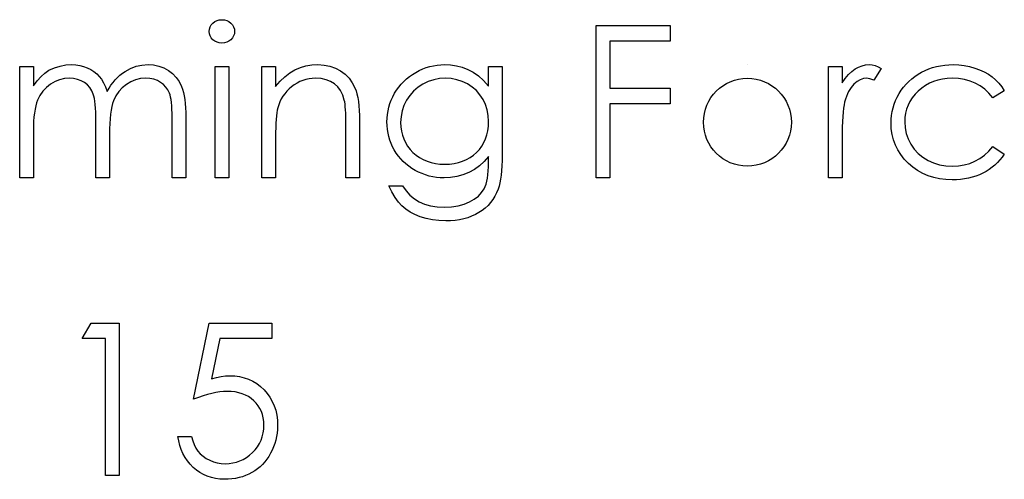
# Model space of a CAD drawing. Header units: inches. Extents: x 370 to 474, y 80 to 168.
# Tile 121 of 170: x 430.512 to 431.402, y 86.684 to 87.1. Entities that reach past the tile are written whole.
import ezdxf

# ---------------------------------------------------------------- set-up
doc = ezdxf.new("R2010")
doc.units = ezdxf.units.IN
doc.header["$LTSCALE"] = 0.5
doc.header["$MEASUREMENT"] = 0

msp = doc.modelspace()

# ---------------------------------------------------------------- linework, layer by layer
at = {"color": 7, "linetype": 'Continuous'}
for p, q in [((430.68513, 87.09536), (430.68659, 87.09699)), ((430.68659, 87.09699), (430.68836, 87.09834)), ((430.68836, 87.09834), (430.69032, 87.09933)), ((430.69032, 87.09933), (430.69239, 87.09991)), ((430.69239, 87.09991), (430.69465, 87.10011)), ((430.69465, 87.10011), (430.69694, 87.09991)), ((430.69694, 87.09991), (430.69907, 87.09933)), ((430.69907, 87.09933), (430.70103, 87.09834)), ((430.70103, 87.09834), (430.70279, 87.09699)), ((430.70279, 87.09699), (430.70428, 87.09536)), ((430.68322, 87.08945), (430.68344, 87.09158)), ((430.68344, 87.08738), (430.68322, 87.08945)), ((430.68322, 87.08945), (430.68322, 87.08945)), ((430.68344, 87.09158), (430.68408, 87.09354)), ((430.68408, 87.08545), (430.68344, 87.08738)), ((430.68408, 87.09354), (430.68513, 87.09536)), ((430.70428, 87.09536), (430.70533, 87.09354)), ((430.70533, 87.09354), (430.70597, 87.09158)), ((430.70597, 87.08738), (430.70533, 87.08545)), ((430.70597, 87.09158), (430.70619, 87.08945)), ((430.70619, 87.08945), (430.70597, 87.08738)), ((430.70619, 87.08945), (430.70619, 87.08945)), ((431.03301, 87.09481), (431.10014, 87.09481)), ((431.03301, 86.95701), (431.03301, 87.09481)), ((431.10014, 87.09481), (431.10014, 87.09481)), ((431.10014, 87.09481), (431.10014, 87.08067)), ((430.68513, 87.08365), (430.68408, 87.08545)), ((430.68659, 87.08202), (430.68513, 87.08365)), ((430.68836, 87.08067), (430.68659, 87.08202)), ((430.69032, 87.07968), (430.68836, 87.08067)), ((430.69239, 87.0791), (430.69032, 87.07968)), ((430.69465, 87.07891), (430.69239, 87.0791)), ((430.69694, 87.0791), (430.69465, 87.07891)), ((430.69465, 87.07891), (430.69465, 87.07891)), ((430.69907, 87.07968), (430.69694, 87.0791)), ((430.70103, 87.08067), (430.69907, 87.07968)), ((430.70279, 87.08202), (430.70103, 87.08067)), ((430.70428, 87.08365), (430.70279, 87.08202)), ((430.70533, 87.08545), (430.70428, 87.08365)), ((431.10014, 87.08067), (431.04538, 87.08067)), ((431.04538, 87.08067), (431.04538, 87.08067)), ((431.04538, 87.08067), (431.04538, 87.03827)), ((431.10014, 87.08067), (431.10014, 87.08067)), ((430.51186, 87.05771), (430.52423, 87.05771)), ((430.51186, 86.95701), (430.51186, 87.05771)), ((430.52423, 87.05771), (430.52423, 87.05771)), ((430.52423, 87.05771), (430.52423, 87.04021)), ((430.53113, 87.0486), (430.53464, 87.0518)), ((430.53464, 87.0518), (430.5382, 87.05437)), ((430.5382, 87.05437), (430.54319, 87.0566)), ((430.5382, 87.05437), (430.5382, 87.05437)), ((430.54319, 87.0566), (430.54833, 87.0582)), ((430.54833, 87.0582), (430.55357, 87.05914)), ((430.55357, 87.05914), (430.55895, 87.05947)), ((430.55895, 87.05947), (430.55895, 87.05947)), ((430.55895, 87.05947), (430.5626, 87.05928)), ((430.5626, 87.05928), (430.56613, 87.05876)), ((430.56613, 87.05876), (430.56958, 87.05784)), ((430.56958, 87.05784), (430.57292, 87.05657)), ((430.57292, 87.05657), (430.5761, 87.055)), ((430.5761, 87.055), (430.57894, 87.05321)), ((430.57894, 87.05321), (430.58151, 87.05116)), ((430.60248, 87.04981), (430.60475, 87.05163)), ((430.60475, 87.05163), (430.60712, 87.05326)), ((430.60712, 87.05326), (430.61203, 87.05597)), ((430.61203, 87.05597), (430.61717, 87.05793)), ((430.61717, 87.05793), (430.62244, 87.05909)), ((430.62244, 87.05909), (430.62793, 87.05947)), ((430.62793, 87.05947), (430.62793, 87.05947)), ((430.62793, 87.05947), (430.63299, 87.05914)), ((430.63299, 87.05914), (430.63773, 87.05818)), ((430.63773, 87.05818), (430.64218, 87.05652)), ((430.64218, 87.05652), (430.64632, 87.05423)), ((430.64632, 87.05423), (430.65004, 87.05136)), ((430.68852, 87.05771), (430.70089, 87.05771)), ((430.68852, 86.95701), (430.68852, 87.05771)), ((430.70089, 87.05771), (430.70089, 87.05771)), ((430.70089, 87.05771), (430.70089, 86.95701)), ((430.73092, 87.05771), (430.74329, 87.05771)), ((430.73092, 86.95701), (430.73092, 87.05771)), ((430.74329, 87.05771), (430.74329, 87.05771)), ((430.74329, 87.05771), (430.74329, 87.03954)), ((430.7516, 87.04857), (430.75607, 87.05199)), ((430.75607, 87.05199), (430.76076, 87.05473)), ((430.76076, 87.05473), (430.76565, 87.0568)), ((430.76565, 87.0568), (430.77075, 87.05829)), ((430.77075, 87.05829), (430.77608, 87.05917)), ((430.77608, 87.05917), (430.7816, 87.05947)), ((430.7816, 87.05947), (430.7816, 87.05947)), ((430.7816, 87.05947), (430.78718, 87.05911)), ((430.78718, 87.05911), (430.79242, 87.05807)), ((430.79242, 87.05807), (430.79733, 87.05627)), ((430.79733, 87.05627), (430.80192, 87.05379)), ((430.80192, 87.05379), (430.80606, 87.0507)), ((430.86714, 87.05067), (430.87012, 87.05249)), ((430.87012, 87.05249), (430.87322, 87.05412)), ((430.87322, 87.05412), (430.87634, 87.05555)), ((430.87634, 87.05555), (430.87951, 87.05674)), ((430.87951, 87.05674), (430.88271, 87.05773)), ((430.88271, 87.05773), (430.88597, 87.05848)), ((430.88597, 87.05848), (430.88928, 87.05903)), ((430.88928, 87.05903), (430.89262, 87.05936)), ((430.89262, 87.05936), (430.89599, 87.05947)), ((430.89599, 87.05947), (430.89599, 87.05947)), ((430.89599, 87.05947), (430.90154, 87.0592)), ((430.90154, 87.0592), (430.90689, 87.0584)), ((430.90689, 87.0584), (430.91205, 87.05707)), ((430.91205, 87.05707), (430.91702, 87.05519)), ((430.91702, 87.05519), (430.92185, 87.05266)), ((430.92185, 87.05266), (430.92663, 87.04929)), ((430.93585, 87.05771), (430.94821, 87.05771)), ((430.93585, 87.0401), (430.93585, 87.05771)), ((430.94821, 87.05771), (430.94821, 87.05771)), ((430.94821, 87.05771), (430.94821, 86.9778)), ((431.16998, 87.05947), (431.16998, 87.05947)), ((431.24324, 87.05771), (431.2556, 87.05771)), ((431.24324, 86.95701), (431.24324, 87.05771)), ((431.2556, 87.05771), (431.2556, 87.05771)), ((431.2556, 87.05771), (431.2556, 87.04288)), ((431.26132, 87.05045), (431.26427, 87.05329)), ((431.26427, 87.05329), (431.26731, 87.05555)), ((431.26731, 87.05555), (431.27043, 87.05726)), ((431.27043, 87.05726), (431.27363, 87.05851)), ((431.27363, 87.05851), (431.27686, 87.05922)), ((431.27686, 87.05922), (431.28017, 87.05947)), ((431.28017, 87.05947), (431.28017, 87.05947)), ((431.28017, 87.05947), (431.28274, 87.05925)), ((431.28274, 87.05925), (431.28539, 87.05862)), ((431.29094, 87.05602), (431.28415, 87.04531)), ((431.28539, 87.05862), (431.28812, 87.05754)), ((431.28812, 87.05754), (431.29094, 87.05602)), ((431.29094, 87.05602), (431.29094, 87.05602)), ((431.32423, 87.05072), (431.32734, 87.05254)), ((431.32734, 87.05254), (431.3306, 87.05417)), ((431.3306, 87.05417), (431.33397, 87.05558)), ((431.33397, 87.05558), (431.33742, 87.05677)), ((431.33742, 87.05677), (431.34098, 87.05773)), ((431.34098, 87.05773), (431.34462, 87.05851)), ((431.34462, 87.05851), (431.34835, 87.05903)), ((431.34835, 87.05903), (431.35219, 87.05936)), ((431.35219, 87.05936), (431.35613, 87.05947)), ((431.35613, 87.05947), (431.35613, 87.05947)), ((431.35613, 87.05947), (431.36108, 87.05928)), ((431.36108, 87.05928), (431.36596, 87.0587)), ((431.36596, 87.0587), (431.37074, 87.05776)), ((431.37074, 87.05776), (431.37543, 87.05641)), ((431.37543, 87.05641), (431.3799, 87.05475)), ((431.3799, 87.05475), (431.38404, 87.05288)), ((431.38404, 87.05288), (431.3878, 87.05075)), ((430.52423, 87.04021), (430.52765, 87.04473)), ((430.52765, 87.04473), (430.53113, 87.0486)), ((430.5438, 87.04407), (430.53977, 87.04172)), ((430.54799, 87.04575), (430.5438, 87.04407)), ((430.55233, 87.04678), (430.54799, 87.04575)), ((430.5568, 87.04711), (430.55233, 87.04678)), ((430.56061, 87.04686), (430.5568, 87.04711)), ((430.5568, 87.04711), (430.5568, 87.04711)), ((430.56414, 87.04614), (430.56061, 87.04686)), ((430.56743, 87.0449), (430.56414, 87.04614)), ((430.57041, 87.04319), (430.56743, 87.0449)), ((430.57306, 87.04109), (430.57041, 87.04319)), ((430.58151, 87.05116), (430.58374, 87.04887)), ((430.58374, 87.04887), (430.58576, 87.04622)), ((430.58576, 87.04622), (430.58766, 87.04305)), ((430.58766, 87.04305), (430.5894, 87.03938)), ((430.59442, 87.04076), (430.5963, 87.0433)), ((430.5963, 87.0433), (430.59826, 87.04564)), ((430.59826, 87.04564), (430.60033, 87.04782)), ((430.60033, 87.04782), (430.60248, 87.04981)), ((430.61239, 87.04402), (430.60834, 87.04159)), ((430.61667, 87.04573), (430.61239, 87.04402)), ((430.62112, 87.04678), (430.61667, 87.04573)), ((430.62578, 87.04711), (430.62112, 87.04678)), ((430.62959, 87.04689), (430.62578, 87.04711)), ((430.62578, 87.04711), (430.62578, 87.04711)), ((430.6331, 87.0462), (430.62959, 87.04689)), ((430.63635, 87.04504), (430.6331, 87.0462)), ((430.63931, 87.04344), (430.63635, 87.04504)), ((430.64193, 87.04145), (430.63931, 87.04344)), ((430.65004, 87.05136), (430.65327, 87.04796)), ((430.65327, 87.04796), (430.65598, 87.04407)), ((430.65598, 87.04407), (430.65816, 87.03963)), ((430.74329, 87.03954), (430.74735, 87.0444)), ((430.74735, 87.0444), (430.7516, 87.04857)), ((430.76272, 87.0428), (430.76021, 87.04123)), ((430.76532, 87.0441), (430.76272, 87.0428)), ((430.76799, 87.0452), (430.76532, 87.0441)), ((430.77073, 87.04603), (430.76799, 87.0452)), ((430.77357, 87.04664), (430.77073, 87.04603)), ((430.77647, 87.047), (430.77357, 87.04664)), ((430.77945, 87.04711), (430.77647, 87.047)), ((430.78447, 87.0468), (430.77945, 87.04711)), ((430.77945, 87.04711), (430.77945, 87.04711)), ((430.789, 87.04586), (430.78447, 87.0468)), ((430.79303, 87.04432), (430.789, 87.04586)), ((430.79656, 87.04214), (430.79303, 87.04432)), ((430.80606, 87.0507), (430.80965, 87.04711)), ((430.80965, 87.04711), (430.81263, 87.04302)), ((430.81263, 87.04302), (430.81503, 87.03844)), ((430.85688, 87.04181), (430.85919, 87.04426)), ((430.85919, 87.04426), (430.86168, 87.04655)), ((430.86168, 87.04655), (430.86433, 87.04868)), ((430.86433, 87.04868), (430.86714, 87.05067)), ((430.88136, 87.04415), (430.87653, 87.04183)), ((430.88636, 87.04578), (430.88136, 87.04415)), ((430.89157, 87.04678), (430.88636, 87.04578)), ((430.89698, 87.04711), (430.89157, 87.04678)), ((430.90217, 87.04678), (430.89698, 87.04711)), ((430.9072, 87.04584), (430.90217, 87.04678)), ((430.91203, 87.04421), (430.9072, 87.04584)), ((430.91669, 87.04197), (430.91203, 87.04421)), ((430.92663, 87.04929), (430.93127, 87.04509)), ((430.93127, 87.04509), (430.93585, 87.0401)), ((431.2556, 87.04288), (431.25842, 87.04697)), ((431.2556, 87.04288), (431.2556, 87.04288)), ((431.25842, 87.04697), (431.26132, 87.05045)), ((431.2691, 87.04413), (431.26629, 87.04181)), ((431.27194, 87.04578), (431.2691, 87.04413)), ((431.27487, 87.04678), (431.27194, 87.04578)), ((431.27782, 87.04711), (431.27487, 87.04678)), ((431.27918, 87.047), (431.27782, 87.04711)), ((431.27782, 87.04711), (431.27782, 87.04711)), ((431.28069, 87.04667), (431.27918, 87.047)), ((431.28235, 87.04609), (431.28069, 87.04667)), ((431.28415, 87.04531), (431.28235, 87.04609)), ((431.28415, 87.04531), (431.28415, 87.04531)), ((431.3134, 87.04178), (431.31586, 87.04426)), ((431.31586, 87.04426), (431.31846, 87.04658)), ((431.31846, 87.04658), (431.32124, 87.04874)), ((431.32124, 87.04874), (431.32423, 87.05072)), ((431.33449, 87.04261), (431.33093, 87.04062)), ((431.33825, 87.04424), (431.33449, 87.04261)), ((431.34219, 87.04548), (431.33825, 87.04424)), ((431.34634, 87.04639), (431.34219, 87.04548)), ((431.3507, 87.04691), (431.34634, 87.04639)), ((431.35522, 87.04711), (431.3507, 87.04691)), ((431.36088, 87.04683), (431.35522, 87.04711)), ((431.35522, 87.04711), (431.35522, 87.04711)), ((431.36621, 87.046), (431.36088, 87.04683)), ((431.37126, 87.04462), (431.36621, 87.046)), ((431.37601, 87.04269), (431.37126, 87.04462)), ((431.38043, 87.04021), (431.37601, 87.04269)), ((431.3878, 87.05075), (431.39122, 87.0484)), ((431.39122, 87.0484), (431.39434, 87.04578)), ((431.39434, 87.04578), (431.39721, 87.04283)), ((431.39721, 87.04283), (431.39986, 87.03952)), ((430.52423, 87.04021), (430.52423, 87.04021)), ((430.53287, 87.0354), (430.53019, 87.03157)), ((430.53607, 87.0388), (430.53287, 87.0354)), ((430.53977, 87.04172), (430.53607, 87.0388)), ((430.57529, 87.03866), (430.57306, 87.04109)), ((430.57709, 87.0359), (430.57529, 87.03866)), ((430.57844, 87.03281), (430.57709, 87.0359)), ((430.5894, 87.03938), (430.591, 87.03515)), ((430.591, 87.03515), (430.59266, 87.03805)), ((430.591, 87.03515), (430.591, 87.03515)), ((430.59266, 87.03805), (430.59442, 87.04076)), ((430.60149, 87.03515), (430.59887, 87.03123)), ((430.60464, 87.03861), (430.60149, 87.03515)), ((430.60834, 87.04159), (430.60464, 87.03861)), ((430.64414, 87.03918), (430.64193, 87.04145)), ((430.64593, 87.03659), (430.64414, 87.03918)), ((430.64731, 87.03372), (430.64593, 87.03659)), ((430.64786, 87.03206), (430.64731, 87.03372)), ((430.65816, 87.03963), (430.65907, 87.03714)), ((430.65907, 87.03714), (430.65984, 87.03435)), ((430.65984, 87.03435), (430.66051, 87.03129)), ((430.74329, 87.03954), (430.74329, 87.03954)), ((430.75342, 87.03538), (430.75154, 87.03317)), ((430.75549, 87.03745), (430.75342, 87.03538)), ((430.75778, 87.03943), (430.75549, 87.03745)), ((430.76021, 87.04123), (430.75778, 87.03943)), ((430.79957, 87.03935), (430.79656, 87.04214)), ((430.80206, 87.03596), (430.79957, 87.03935)), ((430.80401, 87.03193), (430.80206, 87.03596)), ((430.81503, 87.03844), (430.81602, 87.03587)), ((430.81602, 87.03587), (430.81688, 87.03295)), ((430.85091, 87.03353), (430.85273, 87.03645)), ((430.85273, 87.03645), (430.85472, 87.03921)), ((430.85472, 87.03921), (430.85688, 87.04181)), ((430.86811, 87.03557), (430.86466, 87.03168)), ((430.87206, 87.03896), (430.86811, 87.03557)), ((430.87653, 87.04183), (430.87206, 87.03896)), ((430.92102, 87.03918), (430.91669, 87.04197)), ((430.92481, 87.03593), (430.92102, 87.03918)), ((430.92809, 87.0322), (430.92481, 87.03593)), ((430.93585, 87.0401), (430.93585, 87.0401)), ((431.04538, 87.03827), (431.04538, 87.03827)), ((431.04538, 87.03827), (431.10014, 87.03827)), ((431.10014, 87.03827), (431.10014, 87.03827)), ((431.10014, 87.03827), (431.10014, 87.02414)), ((431.2614, 87.03507), (431.26038, 87.03292)), ((431.2625, 87.03703), (431.2614, 87.03507)), ((431.26366, 87.0388), (431.2625, 87.03703)), ((431.26493, 87.0404), (431.26366, 87.0388)), ((431.26629, 87.04181), (431.26493, 87.0404)), ((431.30711, 87.03328), (431.30904, 87.03629)), ((431.30904, 87.03629), (431.31114, 87.0391)), ((431.31114, 87.0391), (431.3134, 87.04178)), ((431.32439, 87.0356), (431.32152, 87.03264)), ((431.32757, 87.0383), (431.32439, 87.0356)), ((431.33093, 87.04062), (431.32757, 87.0383)), ((431.38454, 87.03717), (431.38043, 87.04021)), ((431.38838, 87.03358), (431.38454, 87.03717)), ((431.40223, 87.03587), (431.39188, 87.02944)), ((431.39986, 87.03952), (431.40223, 87.03587)), ((430.52715, 87.0248), (430.52638, 87.0221)), ((430.52804, 87.02723), (430.52715, 87.0248)), ((430.53019, 87.03157), (430.52804, 87.02723)), ((430.57899, 87.03101), (430.57844, 87.03281)), ((430.57946, 87.02883), (430.57899, 87.03101)), ((430.57985, 87.02632), (430.57946, 87.02883)), ((430.58018, 87.02342), (430.57985, 87.02632)), ((430.59677, 87.02687), (430.59591, 87.02439)), ((430.59887, 87.03123), (430.59677, 87.02687)), ((430.64833, 87.03008), (430.64786, 87.03206)), ((430.64875, 87.02778), (430.64833, 87.03008)), ((430.64908, 87.02519), (430.64875, 87.02778)), ((430.64933, 87.02226), (430.64908, 87.02519)), ((430.66051, 87.03129), (430.66106, 87.02792)), ((430.66106, 87.02792), (430.66147, 87.02428)), ((430.74712, 87.02588), (430.74605, 87.0232)), ((430.74839, 87.02842), (430.74712, 87.02588)), ((430.74986, 87.03085), (430.74839, 87.02842)), ((430.75154, 87.03317), (430.74986, 87.03085)), ((430.80542, 87.02729), (430.80401, 87.03193)), ((430.80575, 87.02569), (430.80542, 87.02729)), ((430.80542, 87.02729), (430.80542, 87.02729)), ((430.80606, 87.0237), (430.80575, 87.02569)), ((430.81688, 87.03295), (430.8176, 87.02972)), ((430.8176, 87.02972), (430.8182, 87.02613)), ((430.8182, 87.02613), (430.81864, 87.02221)), ((430.84669, 87.02428), (430.84788, 87.02743)), ((430.84788, 87.02743), (430.84928, 87.03049)), ((430.84928, 87.03049), (430.85091, 87.03353)), ((430.86171, 87.02729), (430.85936, 87.02254)), ((430.86466, 87.03168), (430.86171, 87.02729)), ((430.93085, 87.02801), (430.92809, 87.0322)), ((430.93303, 87.02345), (430.93085, 87.02801)), ((431.25781, 87.02541), (431.25729, 87.02301)), ((431.25858, 87.02809), (431.25781, 87.02541)), ((431.25781, 87.02541), (431.25781, 87.02541)), ((431.25944, 87.0306), (431.25858, 87.02809)), ((431.26038, 87.03292), (431.25944, 87.0306)), ((431.30264, 87.02373), (431.30391, 87.02698)), ((431.30391, 87.02698), (431.3054, 87.03016)), ((431.3054, 87.03016), (431.30711, 87.03328)), ((431.31691, 87.02627), (431.3152, 87.02284)), ((431.31904, 87.02952), (431.31691, 87.02627)), ((431.32152, 87.03264), (431.31904, 87.02952)), ((431.39188, 87.02944), (431.38838, 87.03358)), ((431.39188, 87.02944), (431.39188, 87.02944)), ((430.52572, 87.01906), (430.52519, 87.01572)), ((430.52638, 87.0221), (430.52572, 87.01906)), ((430.58043, 87.02017), (430.58018, 87.02342)), ((430.58062, 87.01655), (430.58043, 87.02017)), ((430.58073, 87.01255), (430.58062, 87.01655)), ((430.59456, 87.01826), (430.59404, 87.01462)), ((430.59517, 87.02152), (430.59456, 87.01826)), ((430.59591, 87.02439), (430.59517, 87.02152)), ((430.64952, 87.01903), (430.64933, 87.02226)), ((430.64963, 87.01547), (430.64952, 87.01903)), ((430.66147, 87.02428), (430.66178, 87.02033)), ((430.66178, 87.02033), (430.66197, 87.01608)), ((430.66197, 87.01608), (430.66202, 87.01155)), ((430.74436, 87.01597), (430.74403, 87.01318)), ((430.74475, 87.0184), (430.74436, 87.01597)), ((430.74519, 87.02044), (430.74475, 87.0184)), ((430.74605, 87.0232), (430.74519, 87.02044)), ((430.74519, 87.02044), (430.74519, 87.02044)), ((430.80631, 87.02138), (430.80606, 87.0237)), ((430.80653, 87.0187), (430.80631, 87.02138)), ((430.80669, 87.01564), (430.80653, 87.0187)), ((430.81864, 87.02221), (430.81898, 87.01796)), ((430.81898, 87.01796), (430.8192, 87.01335)), ((430.84443, 87.01451), (430.84495, 87.01782)), ((430.84495, 87.01782), (430.84572, 87.02108)), ((430.84572, 87.02108), (430.84669, 87.02428)), ((430.8577, 87.01763), (430.85668, 87.01249)), ((430.85936, 87.02254), (430.8577, 87.01763)), ((430.93461, 87.01857), (430.93303, 87.02345)), ((430.93554, 87.0134), (430.93461, 87.01857)), ((431.10014, 87.02414), (431.04538, 87.02414)), ((431.04538, 87.02414), (431.04538, 87.02414)), ((431.04538, 87.02414), (431.04538, 86.95701)), ((431.10014, 87.02414), (431.10014, 87.02414)), ((431.25646, 87.01655), (431.25616, 87.01249)), ((431.25685, 87.02006), (431.25646, 87.01655)), ((431.25729, 87.02301), (431.25685, 87.02006)), ((431.30024, 87.0136), (431.30079, 87.01705)), ((431.30079, 87.01705), (431.30162, 87.02041)), ((431.30162, 87.02041), (431.30264, 87.02373)), ((431.31385, 87.01928), (431.31291, 87.01556)), ((431.3152, 87.02284), (431.31385, 87.01928)), ((430.52448, 87.00816), (430.52428, 87.00394)), ((430.52475, 87.01211), (430.52448, 87.00816)), ((430.52519, 87.01572), (430.52475, 87.01211)), ((430.58076, 87.00821), (430.58073, 87.01255)), ((430.58076, 86.95701), (430.58076, 87.00821)), ((430.58076, 87.00821), (430.58076, 87.00821)), ((430.59365, 87.01059), (430.59335, 87.00617)), ((430.59404, 87.01462), (430.59365, 87.01059)), ((430.64966, 87.01161), (430.64963, 87.01547)), ((430.64966, 86.95701), (430.64966, 87.01161)), ((430.64966, 87.01161), (430.64966, 87.01161)), ((430.66202, 87.01155), (430.66202, 87.01155)), ((430.66202, 87.01155), (430.66202, 86.95701)), ((430.74376, 87.00998), (430.74356, 87.00642)), ((430.74403, 87.01318), (430.74376, 87.00998)), ((430.8068, 87.01224), (430.80669, 87.01564)), ((430.80686, 87.00849), (430.8068, 87.01224)), ((430.80689, 87.00438), (430.80686, 87.00849)), ((430.8192, 87.01335), (430.81925, 87.00843)), ((430.81925, 87.00843), (430.81925, 87.00843)), ((430.81925, 87.00843), (430.81925, 86.95701)), ((430.84398, 87.00769), (430.84409, 87.01111)), ((430.84409, 87.00427), (430.84398, 87.00769)), ((430.84398, 87.00769), (430.84398, 87.00769)), ((430.84409, 87.01111), (430.84443, 87.01451)), ((430.85668, 87.01249), (430.85635, 87.00719)), ((430.85635, 87.00719), (430.85635, 87.00719)), ((430.85635, 87.00719), (430.85652, 87.00319)), ((430.93585, 87.00791), (430.93554, 87.0134)), ((430.93568, 87.00369), (430.93585, 87.00791)), ((430.93585, 87.00791), (430.93585, 87.00791)), ((431.25591, 87.00791), (431.25574, 87.00278)), ((431.25616, 87.01249), (431.25591, 87.00791)), ((431.29977, 87.00653), (431.29988, 87.01009)), ((431.29988, 87.01009), (431.30024, 87.0136)), ((431.31233, 87.01166), (431.31213, 87.00763)), ((431.31213, 87.00763), (431.31213, 87.00763)), ((431.31213, 87.00763), (431.31249, 87.00236)), ((431.31291, 87.01556), (431.31233, 87.01166)), ((430.52428, 87.00394), (430.52423, 86.99938)), ((430.52423, 86.99938), (430.52423, 86.99938)), ((430.52423, 86.99938), (430.52423, 86.95701)), ((430.59318, 87.00137), (430.59313, 86.99618)), ((430.59335, 87.00617), (430.59318, 87.00137)), ((430.74332, 86.99814), (430.74329, 86.99342)), ((430.7434, 87.00247), (430.74332, 86.99814)), ((430.74356, 87.00642), (430.7434, 87.00247)), ((430.80689, 86.95701), (430.80689, 87.00438)), ((430.80689, 87.00438), (430.80689, 87.00438)), ((430.8444, 87.0009), (430.84409, 87.00427)), ((430.84492, 86.99761), (430.8444, 87.0009)), ((430.85652, 87.00319), (430.85704, 86.99935)), ((430.85704, 86.99935), (430.85792, 86.99568)), ((430.93433, 86.99588), (430.93516, 86.99968)), ((430.93516, 86.99968), (430.93568, 87.00369)), ((431.25574, 87.00278), (431.25563, 86.99709)), ((431.30002, 87.00129), (431.29977, 87.00653)), ((431.29977, 87.00653), (431.29977, 87.00653)), ((431.30076, 86.99623), (431.30002, 87.00129)), ((431.31249, 87.00236), (431.31354, 86.99726)), ((430.59313, 86.99618), (430.59313, 86.99618)), ((430.59313, 86.99618), (430.59313, 86.95701)), ((430.74329, 86.99342), (430.74329, 86.99342)), ((430.74329, 86.99342), (430.74329, 86.95701)), ((430.84564, 86.99441), (430.84492, 86.99761)), ((430.84658, 86.99127), (430.84564, 86.99441)), ((430.84774, 86.9882), (430.84658, 86.99127)), ((430.85792, 86.99568), (430.85914, 86.99223)), ((430.85914, 86.99223), (430.86068, 86.98892)), ((430.9316, 86.98892), (430.93314, 86.99229)), ((430.93314, 86.99229), (430.93433, 86.99588)), ((431.25563, 86.99709), (431.2556, 86.99085)), ((431.2556, 86.99085), (431.2556, 86.99085)), ((431.2556, 86.99085), (431.2556, 86.95701)), ((431.30198, 86.9914), (431.30076, 86.99623)), ((431.30372, 86.98674), (431.30198, 86.9914)), ((431.31354, 86.99726), (431.31531, 86.99229)), ((431.31531, 86.99229), (431.31777, 86.98748)), ((430.84909, 86.98519), (430.84774, 86.9882)), ((430.85064, 86.98227), (430.84909, 86.98519)), ((430.8524, 86.97945), (430.85064, 86.98227)), ((430.86068, 86.98892), (430.86259, 86.9858)), ((430.86259, 86.9858), (430.86485, 86.98285)), ((430.86485, 86.98285), (430.86745, 86.98009)), ((430.92497, 86.98), (430.92751, 86.98276)), ((430.92751, 86.98276), (430.92972, 86.98574)), ((430.92972, 86.98574), (430.9316, 86.98892)), ((431.30592, 86.98229), (431.30372, 86.98674)), ((431.30863, 86.97807), (431.30592, 86.98229)), ((431.31777, 86.98748), (431.32086, 86.98304)), ((431.32086, 86.98304), (431.32447, 86.97909)), ((431.38426, 86.97755), (431.38821, 86.98114)), ((431.38821, 86.98114), (431.39188, 86.98528)), ((431.39188, 86.98528), (431.39188, 86.98528)), ((431.39188, 86.98528), (431.40223, 86.97849)), ((430.85434, 86.97677), (430.8524, 86.97945)), ((430.85643, 86.97426), (430.85434, 86.97677)), ((430.8587, 86.97189), (430.85643, 86.97426)), ((430.86115, 86.96965), (430.8587, 86.97189)), ((430.86745, 86.98009), (430.87032, 86.97757)), ((430.87032, 86.97757), (430.87341, 86.97539)), ((430.87341, 86.97539), (430.87672, 86.97357)), ((430.87672, 86.97357), (430.8802, 86.97205)), ((430.8802, 86.97205), (430.8839, 86.97089)), ((430.90866, 86.97087), (430.91236, 86.97203)), ((430.91236, 86.97203), (430.91584, 86.97352)), ((430.91584, 86.97352), (430.91909, 86.97537)), ((430.91909, 86.97537), (430.92216, 86.97752)), ((430.92216, 86.97752), (430.92497, 86.98)), ((430.93198, 86.97192), (430.92773, 86.96805)), ((430.93585, 86.9763), (430.93198, 86.97192)), ((430.93585, 86.97109), (430.93585, 86.9763)), ((430.93585, 86.9763), (430.93585, 86.9763)), ((430.94816, 86.97269), (430.94799, 86.96794)), ((430.94821, 86.9778), (430.94816, 86.97269)), ((430.94821, 86.9778), (430.94821, 86.9778)), ((431.3118, 86.97401), (431.30863, 86.97807)), ((431.3155, 86.97018), (431.3118, 86.97401)), ((431.32447, 86.97909), (431.32859, 86.9757)), ((431.32859, 86.9757), (431.33325, 86.97283)), ((431.33325, 86.97283), (431.33833, 86.97054)), ((431.37093, 86.97009), (431.37565, 86.97203)), ((431.37565, 86.97203), (431.38009, 86.97451)), ((431.38009, 86.97451), (431.38426, 86.97755)), ((431.39831, 86.97327), (431.3961, 86.97089)), ((431.40035, 86.97581), (431.39831, 86.97327)), ((431.40223, 86.97849), (431.40035, 86.97581)), ((431.40223, 86.97849), (431.40223, 86.97849)), ((430.86378, 86.96758), (430.86115, 86.96965)), ((430.86656, 86.96565), (430.86378, 86.96758)), ((430.86952, 86.96386), (430.86656, 86.96565)), ((430.87258, 86.96225), (430.86952, 86.96386)), ((430.8839, 86.97089), (430.88782, 86.97004)), ((430.88782, 86.97004), (430.89193, 86.96954)), ((430.89193, 86.96954), (430.89624, 86.96938)), ((430.89624, 86.96938), (430.9006, 86.96954)), ((430.89624, 86.96938), (430.89624, 86.96938)), ((430.9006, 86.96954), (430.90474, 86.97004)), ((430.90474, 86.97004), (430.90866, 86.97087)), ((430.92307, 86.96474), (430.91799, 86.96198)), ((430.92773, 86.96805), (430.92307, 86.96474)), ((430.9353, 86.95994), (430.9356, 86.96336)), ((430.9356, 86.96336), (430.93579, 86.96709)), ((430.93579, 86.96709), (430.93585, 86.97109)), ((430.93585, 86.97109), (430.93585, 86.97109)), ((430.94769, 86.96355), (430.9473, 86.95952)), ((430.94799, 86.96794), (430.94769, 86.96355)), ((431.31956, 86.96667), (431.3155, 86.97018)), ((431.32387, 86.96363), (431.31956, 86.96667)), ((431.32845, 86.96107), (431.32387, 86.96363)), ((431.33833, 86.97054), (431.34369, 86.96891)), ((431.34369, 86.96891), (431.34934, 86.96794)), ((431.34934, 86.96794), (431.35531, 86.96761)), ((431.35531, 86.96761), (431.36077, 86.96789)), ((431.35531, 86.96761), (431.35531, 86.96761)), ((431.36077, 86.96789), (431.36599, 86.96871)), ((431.36599, 86.96871), (431.37093, 86.97009)), ((431.38578, 86.96294), (431.38283, 86.96134)), ((431.3886, 86.96471), (431.38578, 86.96294)), ((431.39127, 86.96662), (431.3886, 86.96471)), ((431.39376, 86.96869), (431.39127, 86.96662)), ((431.3961, 86.97089), (431.39376, 86.96869)), ((430.52423, 86.95701), (430.51186, 86.95701)), ((430.51186, 86.95701), (430.51186, 86.95701)), ((430.52423, 86.95701), (430.52423, 86.95701)), ((430.59313, 86.95701), (430.58076, 86.95701)), ((430.58076, 86.95701), (430.58076, 86.95701)), ((430.59313, 86.95701), (430.59313, 86.95701)), ((430.66202, 86.95701), (430.64966, 86.95701)), ((430.64966, 86.95701), (430.64966, 86.95701)), ((430.66202, 86.95701), (430.66202, 86.95701)), ((430.70089, 86.95701), (430.68852, 86.95701)), ((430.68852, 86.95701), (430.68852, 86.95701)), ((430.70089, 86.95701), (430.70089, 86.95701)), ((430.74329, 86.95701), (430.73092, 86.95701)), ((430.73092, 86.95701), (430.73092, 86.95701)), ((430.74329, 86.95701), (430.74329, 86.95701)), ((430.81925, 86.95701), (430.80689, 86.95701)), ((430.80689, 86.95701), (430.80689, 86.95701)), ((430.81925, 86.95701), (430.81925, 86.95701)), ((430.87573, 86.96087), (430.87258, 86.96225)), ((430.8789, 86.95969), (430.87573, 86.96087)), ((430.88213, 86.95872), (430.8789, 86.95969)), ((430.88542, 86.95798), (430.88213, 86.95872)), ((430.88876, 86.95745), (430.88542, 86.95798)), ((430.89215, 86.95712), (430.88876, 86.95745)), ((430.8956, 86.95701), (430.89215, 86.95712)), ((430.90145, 86.95731), (430.8956, 86.95701)), ((430.8956, 86.95701), (430.8956, 86.95701)), ((430.90711, 86.95825), (430.90145, 86.95731)), ((430.91263, 86.9598), (430.90711, 86.95825)), ((430.91799, 86.96198), (430.91263, 86.9598)), ((430.93364, 86.95143), (430.9343, 86.95397)), ((430.9343, 86.95397), (430.93485, 86.95682)), ((430.93485, 86.95682), (430.9353, 86.95994)), ((430.94678, 86.95582), (430.94614, 86.95251)), ((430.9473, 86.95952), (430.94678, 86.95582)), ((431.04538, 86.95701), (431.03301, 86.95701)), ((431.03301, 86.95701), (431.03301, 86.95701)), ((431.04538, 86.95701), (431.04538, 86.95701)), ((431.2556, 86.95701), (431.24324, 86.95701)), ((431.24324, 86.95701), (431.24324, 86.95701)), ((431.2556, 86.95701), (431.2556, 86.95701)), ((431.33328, 86.95897), (431.32845, 86.96107)), ((431.33836, 86.95734), (431.33328, 86.95897)), ((431.34369, 86.95618), (431.33836, 86.95734)), ((431.34926, 86.95546), (431.34369, 86.95618)), ((431.35511, 86.95524), (431.34926, 86.95546)), ((431.35895, 86.95533), (431.35511, 86.95524)), ((431.35511, 86.95524), (431.35511, 86.95524)), ((431.36268, 86.95563), (431.35895, 86.95533)), ((431.36632, 86.9561), (431.36268, 86.95563)), ((431.36983, 86.95676), (431.36632, 86.9561)), ((431.37325, 86.95762), (431.36983, 86.95676)), ((431.37653, 86.95867), (431.37325, 86.95762)), ((431.37974, 86.95991), (431.37653, 86.95867)), ((431.38283, 86.96134), (431.37974, 86.95991)), ((430.84851, 86.94431), (430.84575, 86.94994)), ((430.84575, 86.94994), (430.84575, 86.94994)), ((430.84575, 86.94994), (430.85812, 86.94994)), ((430.85812, 86.94994), (430.85812, 86.94994)), ((430.85812, 86.94994), (430.86124, 86.94531)), ((430.86124, 86.94531), (430.8648, 86.94133)), ((430.92958, 86.94379), (430.9319, 86.94724)), ((430.9319, 86.94724), (430.93284, 86.9492)), ((430.93284, 86.9492), (430.93364, 86.95143)), ((430.94454, 86.94691), (430.94316, 86.94354)), ((430.9454, 86.94953), (430.94454, 86.94691)), ((430.94454, 86.94691), (430.94454, 86.94691)), ((430.94614, 86.95251), (430.9454, 86.94953)), ((430.85141, 86.9394), (430.84851, 86.94431)), ((430.85442, 86.93523), (430.85141, 86.9394)), ((430.8648, 86.94133), (430.86877, 86.93796)), ((430.86877, 86.93796), (430.87316, 86.93526)), ((430.91868, 86.93526), (430.92298, 86.9378)), ((430.92298, 86.9378), (430.92663, 86.94064)), ((430.92663, 86.94064), (430.92958, 86.94379)), ((430.93974, 86.93744), (430.93767, 86.93468)), ((430.94156, 86.94039), (430.93974, 86.93744)), ((430.94316, 86.94354), (430.94156, 86.94039)), ((430.85757, 86.93175), (430.85442, 86.93523)), ((430.86102, 86.9288), (430.85757, 86.93175)), ((430.86491, 86.92618), (430.86102, 86.9288)), ((430.87316, 86.93526), (430.87805, 86.93319)), ((430.87805, 86.93319), (430.88348, 86.9317)), ((430.88348, 86.9317), (430.88945, 86.93081)), ((430.88945, 86.93081), (430.89599, 86.93051)), ((430.89599, 86.93051), (430.90245, 86.93081)), ((430.89599, 86.93051), (430.89599, 86.93051)), ((430.90245, 86.93081), (430.90838, 86.9317)), ((430.90838, 86.9317), (430.91379, 86.93319)), ((430.91379, 86.93319), (430.91868, 86.93526)), ((430.93008, 86.92756), (430.92707, 86.9256)), ((430.93284, 86.92974), (430.93008, 86.92756)), ((430.93535, 86.93211), (430.93284, 86.92974)), ((430.93767, 86.93468), (430.93535, 86.93211)), ((430.8693, 86.92386), (430.86491, 86.92618)), ((430.87415, 86.92184), (430.8693, 86.92386)), ((430.87943, 86.92021), (430.87415, 86.92184)), ((430.88503, 86.91908), (430.87943, 86.92021)), ((430.89094, 86.91837), (430.88503, 86.91908)), ((430.89718, 86.91814), (430.89094, 86.91837)), ((430.90145, 86.91825), (430.89718, 86.91814)), ((430.89718, 86.91814), (430.89718, 86.91814)), ((430.90559, 86.91861), (430.90145, 86.91825)), ((430.90957, 86.91919), (430.90559, 86.91861)), ((430.91338, 86.92002), (430.90957, 86.91919)), ((430.91705, 86.92104), (430.91338, 86.92002)), ((430.92056, 86.92234), (430.91705, 86.92104)), ((430.9239, 86.92386), (430.92056, 86.92234)), ((430.92707, 86.9256), (430.9239, 86.92386)), ((430.56839, 86.81164), (430.57648, 86.82578)), ((430.57648, 86.82578), (430.60196, 86.82578)), ((430.60196, 86.82578), (430.60196, 86.82578)), ((430.60196, 86.82578), (430.60196, 86.68798)), ((430.66909, 86.75688), (430.68322, 86.82578)), ((430.68322, 86.82578), (430.68322, 86.82578)), ((430.68322, 86.82578), (430.73975, 86.82578)), ((430.73975, 86.82578), (430.73975, 86.81164)), ((430.58959, 86.81164), (430.56839, 86.81164)), ((430.56839, 86.81164), (430.56839, 86.81164)), ((430.58959, 86.68798), (430.58959, 86.81164)), ((430.58959, 86.81164), (430.58959, 86.81164)), ((430.69291, 86.81164), (430.68546, 86.7754)), ((430.73975, 86.81164), (430.69291, 86.81164)), ((430.69291, 86.81164), (430.69291, 86.81164)), ((430.73975, 86.81164), (430.73975, 86.81164)), ((430.68546, 86.7754), (430.68985, 86.77656)), ((430.68985, 86.77656), (430.69402, 86.77742)), ((430.69402, 86.77742), (430.69796, 86.77791)), ((430.69796, 86.77791), (430.70169, 86.77808)), ((430.70169, 86.77808), (430.70169, 86.77808)), ((430.70169, 86.77808), (430.7063, 86.77788)), ((430.7063, 86.77788), (430.71072, 86.77728)), ((430.71072, 86.77728), (430.71491, 86.77628)), ((430.71491, 86.77628), (430.71891, 86.7749)), ((430.68546, 86.7754), (430.68546, 86.7754)), ((430.71891, 86.7749), (430.7227, 86.77314)), ((430.7227, 86.77314), (430.72626, 86.77096)), ((430.72626, 86.77096), (430.72962, 86.76839)), ((430.72962, 86.76839), (430.7328, 86.76541)), ((430.67348, 86.75853), (430.66909, 86.75688)), ((430.67767, 86.75997), (430.67348, 86.75853)), ((430.68173, 86.76118), (430.67767, 86.75997)), ((430.6856, 86.76218), (430.68173, 86.76118)), ((430.68932, 86.76295), (430.6856, 86.76218)), ((430.69286, 86.7635), (430.68932, 86.76295)), ((430.69625, 86.76383), (430.69286, 86.7635)), ((430.69945, 86.76395), (430.69625, 86.76383)), ((430.70315, 86.76381), (430.69945, 86.76395)), ((430.69945, 86.76395), (430.69945, 86.76395)), ((430.70663, 86.76342), (430.70315, 86.76381)), ((430.70994, 86.76276), (430.70663, 86.76342)), ((430.71306, 86.76185), (430.70994, 86.76276)), ((430.71599, 86.76063), (430.71306, 86.76185)), ((430.71872, 86.7592), (430.71599, 86.76063)), ((430.72129, 86.75749), (430.71872, 86.7592)), ((430.7328, 86.76541), (430.73567, 86.76212)), ((430.73567, 86.76212), (430.73815, 86.75865)), ((430.73815, 86.75865), (430.74028, 86.75492)), ((430.66909, 86.75688), (430.66909, 86.75688)), ((430.72363, 86.7555), (430.72129, 86.75749)), ((430.72576, 86.75332), (430.72363, 86.7555)), ((430.72761, 86.75097), (430.72576, 86.75332)), ((430.72915, 86.74846), (430.72761, 86.75097)), ((430.74028, 86.75492), (430.74199, 86.751)), ((430.74199, 86.751), (430.74334, 86.74683)), ((430.73042, 86.74578), (430.72915, 86.74846)), ((430.73142, 86.74297), (430.73042, 86.74578)), ((430.73214, 86.73999), (430.73142, 86.74297)), ((430.73255, 86.73684), (430.73214, 86.73999)), ((430.74334, 86.74683), (430.74428, 86.74244)), ((430.74428, 86.74244), (430.74486, 86.73783)), ((430.73252, 86.72986), (430.73269, 86.73353)), ((430.73269, 86.73353), (430.73255, 86.73684)), ((430.73269, 86.73353), (430.73269, 86.73353)), ((430.74486, 86.73783), (430.74505, 86.733)), ((430.74505, 86.733), (430.74494, 86.72963)), ((430.74505, 86.733), (430.74505, 86.733)), ((430.65568, 86.71912), (430.65496, 86.72331)), ((430.65496, 86.72331), (430.65496, 86.72331)), ((430.65496, 86.72331), (430.66732, 86.72331)), ((430.66732, 86.72331), (430.66732, 86.72331)), ((430.66732, 86.72331), (430.66832, 86.71939)), ((430.73012, 86.71981), (430.73125, 86.72301)), ((430.73125, 86.72301), (430.73205, 86.72635)), ((430.73205, 86.72635), (430.73252, 86.72986)), ((430.74417, 86.72309), (430.74348, 86.71992)), ((430.74467, 86.72632), (430.74417, 86.72309)), ((430.74494, 86.72963), (430.74467, 86.72632)), ((430.65667, 86.71512), (430.65568, 86.71912)), ((430.65794, 86.71131), (430.65667, 86.71512)), ((430.66832, 86.71939), (430.66959, 86.71589)), ((430.66959, 86.71589), (430.67116, 86.71274)), ((430.72479, 86.71114), (430.72689, 86.71387)), ((430.72689, 86.71387), (430.72866, 86.71677)), ((430.72866, 86.71677), (430.73012, 86.71981)), ((430.74152, 86.71382), (430.74022, 86.71086)), ((430.7426, 86.71683), (430.74152, 86.71382)), ((430.74348, 86.71992), (430.7426, 86.71683)), ((430.65951, 86.70772), (430.65794, 86.71131)), ((430.66139, 86.70429), (430.65951, 86.70772)), ((430.66354, 86.70109), (430.66139, 86.70429)), ((430.67116, 86.71274), (430.67301, 86.70998)), ((430.67301, 86.70998), (430.67519, 86.70755)), ((430.67519, 86.70755), (430.6777, 86.70537)), ((430.6777, 86.70537), (430.68055, 86.70341)), ((430.71698, 86.70421), (430.71974, 86.70623)), ((430.71974, 86.70623), (430.72239, 86.70857)), ((430.72239, 86.70857), (430.72479, 86.71114)), ((430.73713, 86.70521), (430.73534, 86.70261)), ((430.73876, 86.70797), (430.73713, 86.70521)), ((430.74022, 86.71086), (430.73876, 86.70797)), ((430.66597, 86.69808), (430.66354, 86.70109)), ((430.6687, 86.69527), (430.66597, 86.69808)), ((430.68055, 86.70341), (430.68372, 86.70173)), ((430.68372, 86.70173), (430.68709, 86.70035)), ((430.68709, 86.70035), (430.69057, 86.69938)), ((430.69057, 86.69938), (430.6941, 86.69877)), ((430.6941, 86.69877), (430.69771, 86.69858)), ((430.69771, 86.69858), (430.70125, 86.69875)), ((430.69771, 86.69858), (430.69771, 86.69858)), ((430.70125, 86.69875), (430.70464, 86.69922)), ((430.70464, 86.69922), (430.70793, 86.69999)), ((430.70793, 86.69999), (430.71107, 86.70109)), ((430.71107, 86.70109), (430.71408, 86.70247)), ((430.71408, 86.70247), (430.71698, 86.70421)), ((430.72918, 86.69582), (430.72684, 86.69389)), ((430.73139, 86.69792), (430.72918, 86.69582)), ((430.73343, 86.70018), (430.73139, 86.69792)), ((430.73534, 86.70261), (430.73343, 86.70018)), ((430.60196, 86.68798), (430.58959, 86.68798)), ((430.58959, 86.68798), (430.58959, 86.68798)), ((430.60196, 86.68798), (430.60196, 86.68798)), ((430.67166, 86.69273), (430.6687, 86.69527)), ((430.6748, 86.69055), (430.67166, 86.69273)), ((430.67809, 86.68867), (430.6748, 86.69055)), ((430.68154, 86.68715), (430.67809, 86.68867)), ((430.68516, 86.68597), (430.68154, 86.68715)), ((430.71326, 86.68682), (430.71022, 86.68597)), ((430.71618, 86.68787), (430.71326, 86.68682)), ((430.71902, 86.68909), (430.71618, 86.68787)), ((430.72176, 86.69052), (430.71902, 86.68909)), ((430.72438, 86.69212), (430.72176, 86.69052)), ((430.72684, 86.69389), (430.72438, 86.69212)), ((430.68894, 86.68514), (430.68516, 86.68597)), ((430.69288, 86.68461), (430.68894, 86.68514)), ((430.697, 86.68445), (430.69288, 86.68461)), ((430.70045, 86.68453), (430.697, 86.68445)), ((430.697, 86.68445), (430.697, 86.68445)), ((430.70382, 86.68483), (430.70045, 86.68453)), ((430.70707, 86.6853), (430.70382, 86.68483)), ((430.71022, 86.68597), (430.70707, 86.6853))]:
    msp.add_line(p, q, dxfattribs=at)
msp.add_arc((431.16992, 87.00737), 0.03974, 90.00018, 89.99982, dxfattribs=at)

doc.saveas('drawing.dxf')
